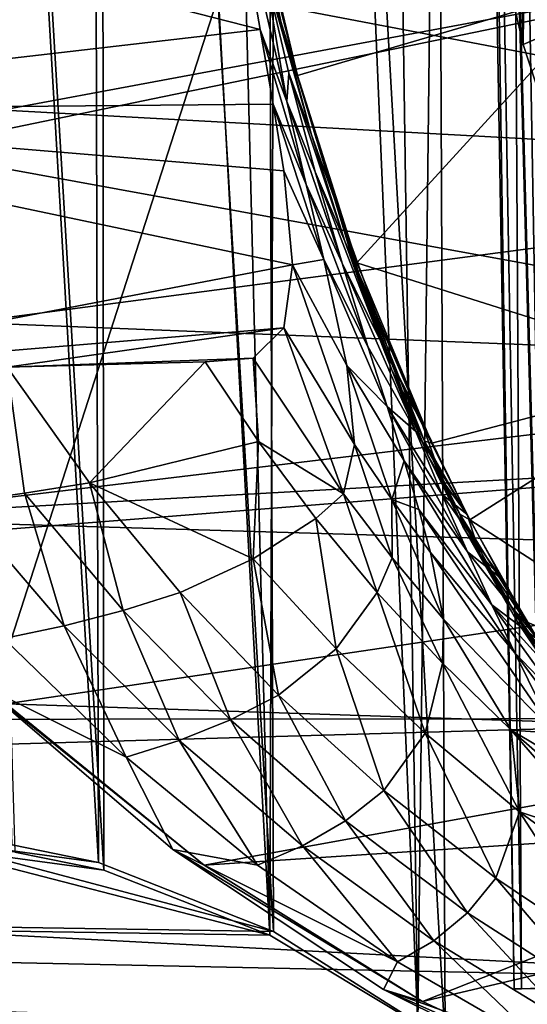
# Model space of a CAD drawing. Header units: metres. Extents: x -1004 to 0, y -708 to 0.
# Tile 62 of 119: x -172 to -113, y -559 to -445. Entities that reach past the tile are written whole.
import ezdxf

# ---------------------------------------------------------------- set-up
doc = ezdxf.new("R2010")
doc.units = ezdxf.units.M

msp = doc.modelspace()

# ---------------------------------------------------------------- linework, layer by layer
at = {"layer": 'top01'}
for points in [[(-111.198296, -240.799545, 1605.702881), (-117.790649, -265.0625, 1605.530273), (-113.479034, -447.474762, 1605.643188)], [(-104.054955, -476.287506, 1605.889893), (-111.198296, -240.799545, 1605.702881), (-113.479034, -447.474762, 1605.643188)], [(-113.479034, -447.474762, 1605.643188), (-117.790649, -265.0625, 1605.530273), (-121.442284, -413.021118, 1605.43457)], [(-113.479034, -447.474762, 1605.643188), (-121.442284, -413.021118, 1605.43457), (-117.706451, -413.703888, 1578.631348)], [(-117.706451, -413.703888, 1578.631348), (-111.021355, -421.900513, 1549.50769), (-109.117142, -445.571533, 1574.934448)], [(-113.479034, -447.474762, 1605.643188), (-117.706451, -413.703888, 1578.631348), (-109.117142, -445.571533, 1574.934448)], [(-239.388168, -421.309845, 628.322754), (-147.564026, -425.838593, 292.865753), (-144.11264, -445.730316, 309.173157)], [(-239.388168, -421.309845, 628.322754), (-144.11264, -445.730316, 309.173157), (-225.579773, -455.160736, 628.322754)], [(-33.0121, -439.318085, 663.748535), (-238.304779, -424.597931, 658.372742), (-39.397236, -462.502289, 663.581299)], [(-238.304779, -424.597931, 658.372742), (-227.023682, -452.221436, 658.668152), (-39.397236, -462.502289, 663.581299)], [(-143.641052, -438.536133, 290.942047), (-141.01619, -454.103882, 308.555969), (-147.564026, -425.838593, 292.865753)], [(-147.564026, -425.838593, 292.865753), (-141.01619, -454.103882, 308.555969), (-144.11264, -445.730316, 309.173157)], [(-143.641052, -438.536133, 290.942047), (-144.854385, -429.625793, 279.624756), (-141.67865, -444.794342, 290.134369)], [(-144.854385, -429.625793, 279.624756), (-139.751831, -451.093201, 289.616913), (-141.67865, -444.794342, 290.134369)], [(-139.751831, -451.093201, 289.616913), (-144.854385, -429.625793, 279.624756), (-139.751831, -451.093201, 277.234894)], [(-144.854385, -429.625793, 279.624756), (-143.881317, -434.156342, 267.066833), (-139.751831, -451.093201, 277.234894)], [(-139.751831, -451.093201, 277.234894), (-143.881317, -434.156342, 267.066833), (-141.672424, -443.611786, 266.11142)], [(-141.01619, -454.103882, 308.555969), (-143.641052, -438.536133, 290.942047), (-140.755569, -450.812286, 298.972168)], [(-140.755569, -450.812286, 298.972168), (-143.641052, -438.536133, 290.942047), (-138.13472, -457.999481, 298.369324)], [(-143.641052, -438.536133, 290.942047), (-141.67865, -444.794342, 290.134369), (-138.13472, -457.999481, 298.369324)], [(-103.089058, -440.274384, 259.649841), (-139.751831, -451.093201, 264.852875), (-141.672424, -443.611786, 266.11142)], [(-139.751831, -451.093201, 264.852875), (-103.089058, -440.274384, 259.649841), (-132.867874, -472.911743, 260.62207)], [(-103.089058, -440.274384, 259.649841), (-92.572594, -485.640137, 251.46524), (-132.867874, -472.911743, 260.62207)], [(-141.672424, -443.611786, 266.11142), (-139.751831, -451.093201, 264.852875), (-139.751831, -451.093201, 277.234894)], [(-141.67865, -444.794342, 290.134369), (-139.751831, -451.093201, 289.616913), (-135.537949, -465.209412, 298.000336)], [(-141.67865, -444.794342, 290.134369), (-135.537949, -465.209412, 298.000336), (-138.13472, -457.999481, 298.369324)], [(-144.11264, -445.730316, 309.173157), (-142.578384, -454.435516, 318.701172), (-225.579773, -455.160736, 628.322754)], [(-141.01619, -454.103882, 308.555969), (-138.747208, -463.788849, 318.351685), (-144.11264, -445.730316, 309.173157)], [(-144.11264, -445.730316, 309.173157), (-138.747208, -463.788849, 318.351685), (-142.578384, -454.435516, 318.701172)], [(-104.054955, -476.287506, 1605.889893), (-113.479034, -447.474762, 1605.643188), (-109.117142, -445.571533, 1574.934448)], [(-137.685043, -462.30127, 308.038635), (-141.01619, -454.103882, 308.555969), (-140.755569, -450.812286, 298.972168)], [(-138.13472, -457.999481, 298.369324), (-134.239822, -470.394867, 307.646088), (-140.755569, -450.812286, 298.972168)], [(-134.239822, -470.394867, 307.646088), (-137.685043, -462.30127, 308.038635), (-140.755569, -450.812286, 298.972168)], [(-139.751831, -451.093201, 277.234894), (-139.751831, -451.093201, 264.852875), (-133.010422, -473.374725, 272.726166)], [(-139.751831, -451.093201, 264.852875), (-132.867874, -472.911743, 260.62207), (-133.010422, -473.374725, 272.726166)], [(-131.891586, -476.562805, 295.295471), (-135.537949, -465.209412, 298.000336), (-139.751831, -451.093201, 289.616913)], [(-139.751831, -451.093201, 289.616913), (-139.751831, -451.093201, 277.234894), (-131.891586, -476.562805, 295.295471)], [(-139.751831, -451.093201, 277.234894), (-132.671082, -474.725769, 284.011169), (-131.891586, -476.562805, 295.295471)], [(-132.671082, -474.725769, 284.011169), (-139.751831, -451.093201, 277.234894), (-133.010422, -473.374725, 272.726166)], [(-39.397236, -462.502289, 663.581299), (-227.023682, -452.221436, 658.668152), (-47.166752, -485.055206, 663.377869)], [(-227.023682, -452.221436, 658.668152), (-212.231964, -478.492645, 659.055481), (-47.166752, -485.055206, 663.377869)], [(-137.685043, -462.30127, 308.038635), (-134.570572, -472.940033, 318.084259), (-141.01619, -454.103882, 308.555969)], [(-134.570572, -472.940033, 318.084259), (-138.747208, -463.788849, 318.351685), (-141.01619, -454.103882, 308.555969)], [(-225.579773, -455.160736, 628.322754), (-142.578384, -454.435516, 318.701172), (-141.344711, -462.187775, 329.0495)], [(-141.344711, -462.187775, 329.0495), (-140.333786, -473.128998, 348.718903), (-225.579773, -455.160736, 628.322754)], [(-140.333786, -473.128998, 348.718903), (-207.176285, -485.974152, 628.322754), (-225.579773, -455.160736, 628.322754)], [(-138.747208, -463.788849, 318.351685), (-136.671509, -472.535553, 329.0495), (-142.578384, -454.435516, 318.701172)], [(-142.578384, -454.435516, 318.701172), (-136.671509, -472.535553, 329.0495), (-141.344711, -462.187775, 329.0495)], [(-135.537949, -465.209412, 298.000336), (-130.759094, -478.467773, 307.418549), (-138.13472, -457.999481, 298.369324)], [(-138.13472, -457.999481, 298.369324), (-130.759094, -478.467773, 307.418549), (-134.239822, -470.394867, 307.646088)], [(-141.344711, -462.187775, 329.0495), (-136.671509, -472.535553, 329.0495), (-140.333786, -473.128998, 348.718903)], [(-134.239822, -470.394867, 307.646088), (-130.146042, -481.932159, 317.894958), (-137.685043, -462.30127, 308.038635)], [(-130.146042, -481.932159, 317.894958), (-134.570572, -472.940033, 318.084259), (-137.685043, -462.30127, 308.038635)], [(-134.570572, -472.940033, 318.084259), (-131.550964, -482.669464, 329.0495), (-138.747208, -463.788849, 318.351685)], [(-131.550964, -482.669464, 329.0495), (-136.671509, -472.535553, 329.0495), (-138.747208, -463.788849, 318.351685)], [(-130.759094, -478.467773, 307.418549), (-135.537949, -465.209412, 298.000336), (-131.891586, -476.562805, 295.295471)], [(-130.759094, -478.467773, 307.418549), (-125.544914, -490.818085, 317.792633), (-134.239822, -470.394867, 307.646088)], [(-134.239822, -470.394867, 307.646088), (-125.544914, -490.818085, 317.792633), (-130.146042, -481.932159, 317.894958)], [(-136.671509, -472.535553, 329.0495), (-134.032501, -484.877258, 348.281067), (-140.333786, -473.128998, 348.718903)], [(-134.032501, -484.877258, 348.281067), (-136.671509, -472.535553, 329.0495), (-129.326584, -489.636963, 338.125763)], [(-136.671509, -472.535553, 329.0495), (-131.550964, -482.669464, 329.0495), (-129.326584, -489.636963, 338.125763)], [(-140.333786, -473.128998, 348.718903), (-141.362518, -480.497131, 369.979553), (-207.176285, -485.974152, 628.322754)], [(-141.362518, -480.497131, 369.979553), (-140.333786, -473.128998, 348.718903), (-133.118561, -494.080261, 369.078979)], [(-140.333786, -473.128998, 348.718903), (-134.032501, -484.877258, 348.281067), (-133.118561, -494.080261, 369.078979)], [(-130.146042, -481.932159, 317.894958), (-125.992867, -492.570129, 329.0495), (-134.570572, -472.940033, 318.084259)], [(-125.992867, -492.570129, 329.0495), (-131.550964, -482.669464, 329.0495), (-134.570572, -472.940033, 318.084259)], [(-133.010422, -473.374725, 272.726166), (-132.867874, -472.911743, 260.62207), (-124.136223, -493.910126, 255.749344)], [(-133.010422, -473.374725, 272.726166), (-124.136223, -493.910126, 255.749344), (-124.981125, -493.681152, 274.724731)], [(-132.671082, -474.725769, 284.011169), (-133.010422, -473.374725, 272.726166), (-128.814575, -485.29834, 288.005524)], [(-128.814575, -485.29834, 288.005524), (-133.010422, -473.374725, 272.726166), (-124.981125, -493.681152, 274.724731)], [(-132.867874, -472.911743, 260.62207), (-92.572594, -485.640137, 251.46524), (-124.136223, -493.910126, 255.749344)], [(-131.891586, -476.562805, 295.295471), (-132.671082, -474.725769, 284.011169), (-128.814575, -485.29834, 288.005524)], [(-127.569809, -487.820831, 302.316284), (-130.759094, -478.467773, 307.418549), (-131.891586, -476.562805, 295.295471)], [(-128.814575, -485.29834, 288.005524), (-127.569809, -487.820831, 302.316284), (-131.891586, -476.562805, 295.295471)], [(-47.166752, -485.055206, 663.377869), (-212.231964, -478.492645, 659.055481), (-194.274643, -502.723389, 659.525696)], [(-125.544914, -490.818085, 317.792633), (-130.759094, -478.467773, 307.418549), (-127.569809, -487.820831, 302.316284)], [(-141.362518, -480.497131, 369.979553), (-173.552216, -485.055969, 501.049255), (-207.176285, -485.974152, 628.322754)], [(-141.362518, -480.497131, 369.979553), (-144.898788, -484.013672, 391.943298), (-173.552216, -485.055969, 501.049255)], [(-144.898788, -484.013672, 391.943298), (-141.362518, -480.497131, 369.979553), (-134.405502, -499.835541, 390.701569)], [(-141.362518, -480.497131, 369.979553), (-133.118561, -494.080261, 369.078979), (-134.405502, -499.835541, 390.701569)], [(-129.326584, -489.636963, 338.125763), (-131.550964, -482.669464, 329.0495), (-125.992867, -492.570129, 329.0495)], [(-125.544914, -490.818085, 317.792633), (-120.007813, -502.218719, 329.049469), (-130.146042, -481.932159, 317.894958)], [(-130.146042, -481.932159, 317.894958), (-120.007813, -502.218719, 329.049469), (-125.992867, -492.570129, 329.0495)], [(-144.898788, -484.013672, 391.943298), (-150.492126, -484.432709, 413.792694), (-173.552216, -485.055969, 501.049255)], [(-150.492126, -484.432709, 413.792694), (-144.898788, -484.013672, 391.943298), (-144.295242, -493.717773, 413.212738)], [(-144.898788, -484.013672, 391.943298), (-134.405502, -499.835541, 390.701569), (-144.295242, -493.717773, 413.212738)], [(-47.166752, -485.055206, 663.377869), (-194.274643, -502.723389, 659.525696), (-56.237461, -506.85965, 663.14032)], [(-179.22258, -500.821655, 564.658936), (-173.552216, -485.055969, 501.049255), (-171.522568, -499.761993, 532.84375)], [(-173.552216, -485.055969, 501.049255), (-150.492126, -484.432709, 413.792694), (-163.953674, -498.543884, 501.049255)], [(-173.552216, -485.055969, 501.049255), (-163.953674, -498.543884, 501.049255), (-171.522568, -499.761993, 532.84375)], [(-150.492126, -484.432709, 413.792694), (-144.295242, -493.717773, 413.212738), (-163.953674, -498.543884, 501.049255)], [(-133.118561, -494.080261, 369.078979), (-134.032501, -484.877258, 348.281067), (-128.786728, -500.477356, 368.44339)], [(-134.032501, -484.877258, 348.281067), (-127.328148, -495.980103, 347.637817), (-128.786728, -500.477356, 368.44339)], [(-129.326584, -489.636963, 338.125763), (-127.328148, -495.980103, 347.637817), (-134.032501, -484.877258, 348.281067)], [(-127.569809, -487.820831, 302.316284), (-128.814575, -485.29834, 288.005524), (-124.608315, -495.239532, 292.36673)], [(-124.608315, -495.239532, 292.36673), (-128.814575, -485.29834, 288.005524), (-124.981125, -493.681152, 274.724731)], [(-92.572594, -485.640137, 251.46524), (-119.697685, -502.863037, 253.428101), (-124.136223, -493.910126, 255.749344)], [(-92.572594, -485.640137, 251.46524), (-77.797905, -529.937927, 241.289352), (-119.697685, -502.863037, 253.428101)], [(-122.930008, -498.239319, 310.006592), (-125.544914, -490.818085, 317.792633), (-127.569809, -487.820831, 302.316284)], [(-122.930008, -498.239319, 310.006592), (-127.569809, -487.820831, 302.316284), (-124.608315, -495.239532, 292.36673)], [(-129.326584, -489.636963, 338.125763), (-125.992867, -492.570129, 329.0495), (-122.945229, -499.849976, 337.823792)], [(-122.945229, -499.849976, 337.823792), (-119.976524, -506.58429, 347.005463), (-129.326584, -489.636963, 338.125763)], [(-119.976524, -506.58429, 347.005463), (-127.328148, -495.980103, 347.637817), (-129.326584, -489.636963, 338.125763)], [(-120.007813, -502.218719, 329.049469), (-125.544914, -490.818085, 317.792633), (-122.930008, -498.239319, 310.006592)], [(-125.992867, -492.570129, 329.0495), (-120.007813, -502.218719, 329.049469), (-122.945229, -499.849976, 337.823792)], [(-163.953674, -498.543884, 501.049255), (-144.295242, -493.717773, 413.212738), (-144.927689, -507.386322, 456.419769)], [(-144.295242, -493.717773, 413.212738), (-137.615509, -502.698883, 412.470612), (-144.927689, -507.386322, 456.419769)], [(-144.295242, -493.717773, 413.212738), (-134.405502, -499.835541, 390.701569), (-137.615509, -502.698883, 412.470612)], [(-134.405502, -499.835541, 390.701569), (-133.118561, -494.080261, 369.078979), (-128.740112, -507.282501, 389.849091)], [(-133.118561, -494.080261, 369.078979), (-128.786728, -500.477356, 368.44339), (-128.740112, -507.282501, 389.849091)], [(-124.136223, -493.910126, 255.749344), (-119.697685, -502.863037, 253.428101), (-124.981125, -493.681152, 274.724731)], [(-124.981125, -493.681152, 274.724731), (-119.697685, -502.863037, 253.428101), (-120.855598, -502.206787, 275.682159)], [(-124.608315, -495.239532, 292.36673), (-124.981125, -493.681152, 274.724731), (-120.855598, -502.206787, 275.682159)], [(-122.930008, -498.239319, 310.006592), (-124.608315, -495.239532, 292.36673), (-120.517441, -503.609802, 296.504913)], [(-120.517441, -503.609802, 296.504913), (-124.608315, -495.239532, 292.36673), (-120.855598, -502.206787, 275.682159)], [(-128.786728, -500.477356, 368.44339), (-127.328148, -495.980103, 347.637817), (-125.620399, -501.658295, 357.534943)], [(-127.328148, -495.980103, 347.637817), (-117.134186, -512.752869, 356.566284), (-125.620399, -501.658295, 357.534943)], [(-127.328148, -495.980103, 347.637817), (-119.976524, -506.58429, 347.005463), (-117.134186, -512.752869, 356.566284)], [(-171.522568, -499.761993, 532.84375), (-163.953674, -498.543884, 501.049255), (-160.035034, -513.411926, 532.819824)], [(-163.953674, -498.543884, 501.049255), (-153.409821, -511.306427, 501.049255), (-160.035034, -513.411926, 532.819824)], [(-144.927689, -507.386322, 456.419769), (-153.409821, -511.306427, 501.049255), (-163.953674, -498.543884, 501.049255)], [(-118.533409, -506.830017, 317.324951), (-120.007813, -502.218719, 329.049469), (-122.930008, -498.239319, 310.006592)], [(-118.533409, -506.830017, 317.324951), (-122.930008, -498.239319, 310.006592), (-120.517441, -503.609802, 296.504913)], [(-166.92247, -515.2005, 564.631836), (-179.22258, -500.821655, 564.658936), (-171.522568, -499.761993, 532.84375)], [(-160.035034, -513.411926, 532.819824), (-166.92247, -515.2005, 564.631836), (-171.522568, -499.761993, 532.84375)], [(-134.405502, -499.835541, 390.701569), (-130.473068, -511.329041, 411.628815), (-137.615509, -502.698883, 412.470612)], [(-134.405502, -499.835541, 390.701569), (-128.740112, -507.282501, 389.849091), (-130.473068, -511.329041, 411.628815)], [(-122.945229, -499.849976, 337.823792), (-120.007813, -502.218719, 329.049469), (-115.903404, -509.786743, 337.624542)], [(-122.945229, -499.849976, 337.823792), (-115.903404, -509.786743, 337.624542), (-119.976524, -506.58429, 347.005463)], [(-173.928864, -516.670532, 596.469543), (-179.22258, -500.821655, 564.658936), (-166.92247, -515.2005, 564.631836)], [(-128.740112, -507.282501, 389.849091), (-128.786728, -500.477356, 368.44339), (-122.770683, -514.412109, 388.940582)], [(-128.786728, -500.477356, 368.44339), (-124.260544, -506.638794, 367.760254), (-122.770683, -514.412109, 388.940582)], [(-124.260544, -506.638794, 367.760254), (-128.786728, -500.477356, 368.44339), (-125.620399, -501.658295, 357.534943)], [(-125.620399, -501.658295, 357.534943), (-117.134186, -512.752869, 356.566284), (-114.465675, -518.338806, 366.478912)], [(-114.465675, -518.338806, 366.478912), (-124.260544, -506.638794, 367.760254), (-125.620399, -501.658295, 357.534943)], [(-119.697685, -502.863037, 253.428101), (-113.011658, -514.785217, 250.164398), (-120.855598, -502.206787, 275.682159)], [(-120.855598, -502.206787, 275.682159), (-113.011658, -514.785217, 250.164398), (-114.444221, -513.654724, 277.107758)], [(-120.855598, -502.206787, 275.682159), (-114.444221, -513.654724, 277.107758), (-120.517441, -503.609802, 296.504913)], [(-118.533409, -506.830017, 317.324951), (-115.903404, -509.786743, 337.624542), (-120.007813, -502.218719, 329.049469)], [(-194.274643, -502.723389, 659.525696), (-173.657959, -524.301758, 660.065552), (-56.237461, -506.85965, 663.14032)], [(-144.927689, -507.386322, 456.419769), (-137.615509, -502.698883, 412.470612), (-135.24559, -517.869141, 455.876099)], [(-137.615509, -502.698883, 412.470612), (-130.473068, -511.329041, 411.628815), (-135.24559, -517.869141, 455.876099)], [(-114.444221, -513.654724, 277.107758), (-114.174606, -514.700439, 302.643372), (-120.517441, -503.609802, 296.504913)], [(-120.517441, -503.609802, 296.504913), (-114.174606, -514.700439, 302.643372), (-118.533409, -506.830017, 317.324951)], [(-77.797905, -529.937927, 241.289352), (-113.011658, -514.785217, 250.164398), (-119.697685, -502.863037, 253.428101)], [(-56.237461, -506.85965, 663.14032), (-173.657959, -524.301758, 660.065552), (-66.514153, -527.81189, 662.871216)], [(-122.770683, -514.412109, 388.940582), (-124.260544, -506.638794, 367.760254), (-109.852455, -527.700195, 387.249664)], [(-124.260544, -506.638794, 367.760254), (-114.465675, -518.338806, 366.478912), (-109.852455, -527.700195, 387.249664)], [(-115.903404, -509.786743, 337.624542), (-111.736649, -516.838867, 346.600128), (-119.976524, -506.58429, 347.005463)], [(-119.976524, -506.58429, 347.005463), (-111.736649, -516.838867, 346.600128), (-117.134186, -512.752869, 356.566284)], [(-111.98085, -517.870544, 328.175842), (-111.736649, -516.838867, 346.600128), (-118.533409, -506.830017, 317.324951)], [(-111.736649, -516.838867, 346.600128), (-115.903404, -509.786743, 337.624542), (-118.533409, -506.830017, 317.324951)], [(-114.174606, -514.700439, 302.643372), (-111.98085, -517.870544, 328.175842), (-118.533409, -506.830017, 317.324951)], [(-141.975266, -523.277466, 501.049255), (-153.409821, -511.306427, 501.049255), (-144.927689, -507.386322, 456.419769)], [(-135.24559, -517.869141, 455.876099), (-141.975266, -523.277466, 501.049255), (-144.927689, -507.386322, 456.419769)], [(-128.740112, -507.282501, 389.849091), (-122.890099, -519.562317, 410.749725), (-130.473068, -511.329041, 411.628815)], [(-128.740112, -507.282501, 389.849091), (-122.770683, -514.412109, 388.940582), (-122.890099, -519.562317, 410.749725)], [(-160.035034, -513.411926, 532.819824), (-153.409821, -511.306427, 501.049255), (-147.562149, -526.157227, 532.795898)], [(-153.409821, -511.306427, 501.049255), (-141.975266, -523.277466, 501.049255), (-147.562149, -526.157227, 532.795898)], [(-135.24559, -517.869141, 455.876099), (-130.473068, -511.329041, 411.628815), (-124.888504, -527.71637, 455.336273)], [(-130.473068, -511.329041, 411.628815), (-122.890099, -519.562317, 410.749725), (-124.888504, -527.71637, 455.336273)], [(-117.134186, -512.752869, 356.566284), (-109.11866, -523.920776, 365.994415), (-114.465675, -518.338806, 366.478912)], [(-111.736649, -516.838867, 346.600128), (-107.557587, -523.364746, 355.959808), (-117.134186, -512.752869, 356.566284)], [(-117.134186, -512.752869, 356.566284), (-107.557587, -523.364746, 355.959808), (-109.11866, -523.920776, 365.994415)], [(-153.542358, -528.561646, 564.604797), (-166.92247, -515.2005, 564.631836), (-160.035034, -513.411926, 532.819824)], [(-147.562149, -526.157227, 532.795898), (-153.542358, -528.561646, 564.604797), (-160.035034, -513.411926, 532.819824)], [(-113.011658, -514.785217, 250.164398), (-105.610764, -526.26239, 246.879181), (-114.444221, -513.654724, 277.107758)], [(-114.444221, -513.654724, 277.107758), (-105.610764, -526.26239, 246.879181), (-107.030022, -524.942322, 278.690796)], [(-114.174606, -514.700439, 302.643372), (-114.444221, -513.654724, 277.107758), (-107.030022, -524.942322, 278.690796)], [(-122.770683, -514.412109, 388.940582), (-114.890663, -527.354065, 409.895569), (-122.890099, -519.562317, 410.749725)], [(-122.770683, -514.412109, 388.940582), (-109.852455, -527.700195, 387.249664), (-114.890663, -527.354065, 409.895569)], [(-111.98085, -517.870544, 328.175842), (-114.174606, -514.700439, 302.643372), (-106.83831, -525.563782, 309.314453)], [(-106.83831, -525.563782, 309.314453), (-114.174606, -514.700439, 302.643372), (-107.030022, -524.942322, 278.690796)], [(-77.797905, -529.937927, 241.289352), (-105.610764, -526.26239, 246.879181), (-113.011658, -514.785217, 250.164398)], [(-159.701019, -530.488281, 596.452087), (-173.928864, -516.670532, 596.469543), (-166.92247, -515.2005, 564.631836)], [(-159.701019, -530.488281, 596.452087), (-166.92247, -515.2005, 564.631836), (-153.542358, -528.561646, 564.604797)], [(-176.641129, -522.09259, 628.322754), (-173.928864, -516.670532, 596.469543), (-159.701019, -530.488281, 596.452087)], [(-129.709244, -534.395081, 501.049255), (-141.975266, -523.277466, 501.049255), (-135.24559, -517.869141, 455.876099)], [(-124.888504, -527.71637, 455.336273), (-129.709244, -534.395081, 501.049255), (-135.24559, -517.869141, 455.876099)], [(-109.852455, -527.700195, 387.249664), (-114.465675, -518.338806, 366.478912), (-102.872833, -533.851746, 386.614288)], [(-114.465675, -518.338806, 366.478912), (-109.11866, -523.920776, 365.994415), (-102.872833, -533.851746, 386.614288)], [(-124.888504, -527.71637, 455.336273), (-122.890099, -519.562317, 410.749725), (-113.921768, -536.87384, 454.824524)], [(-122.890099, -519.562317, 410.749725), (-114.890663, -527.354065, 409.895569), (-113.921768, -536.87384, 454.824524)], [(-176.641129, -522.09259, 628.322754), (-150.604462, -543.086487, 660.66925), (-173.657959, -524.301758, 660.065552)], [(-176.641129, -522.09259, 628.322754), (-154.281219, -541.267639, 628.322754), (-150.604462, -543.086487, 660.66925)], [(-154.281219, -541.267639, 628.322754), (-176.641129, -522.09259, 628.322754), (-159.701019, -530.488281, 596.452087)], [(-147.562149, -526.157227, 532.795898), (-141.975266, -523.277466, 501.049255), (-134.17627, -537.925354, 532.771973)], [(-141.975266, -523.277466, 501.049255), (-129.709244, -534.395081, 501.049255), (-134.17627, -537.925354, 532.771973)], [(-173.657959, -524.301758, 660.065552), (-150.604462, -543.086487, 660.66925), (-66.514153, -527.81189, 662.871216)], [(-139.167709, -540.821838, 564.577698), (-153.542358, -528.561646, 564.604797), (-147.562149, -526.157227, 532.795898)], [(-134.17627, -537.925354, 532.771973), (-139.167709, -540.821838, 564.577698), (-147.562149, -526.157227, 532.795898)], [(-116.675323, -544.601563, 501.049255), (-129.709244, -534.395081, 501.049255), (-124.888504, -527.71637, 455.336273)], [(-113.921768, -536.87384, 454.824524), (-116.675323, -544.601563, 501.049255), (-124.888504, -527.71637, 455.336273)], [(-113.921768, -536.87384, 454.824524), (-114.890663, -527.354065, 409.895569), (-103.795685, -540.199951, 431.496185)], [(-114.890663, -527.354065, 409.895569), (-106.500702, -534.661499, 409.128479), (-103.795685, -540.199951, 431.496185)], [(-109.852455, -527.700195, 387.249664), (-108.015343, -531.450256, 398.056549), (-114.890663, -527.354065, 409.895569)], [(-108.015343, -531.450256, 398.056549), (-106.500702, -534.661499, 409.128479), (-114.890663, -527.354065, 409.895569)], [(-144.397064, -543.081299, 596.434692), (-159.701019, -530.488281, 596.452087), (-153.542358, -528.561646, 564.604797)], [(-144.397064, -543.081299, 596.434692), (-153.542358, -528.561646, 564.604797), (-139.167709, -540.821838, 564.577698)], [(-66.514153, -527.81189, 662.871216), (-150.604462, -543.086487, 660.66925), (-72.072311, -537.939941, 662.725708)], [(-154.281219, -541.267639, 628.322754), (-159.701019, -530.488281, 596.452087), (-144.397064, -543.081299, 596.434692)], [(-134.17627, -537.925354, 532.771973), (-129.709244, -534.395081, 501.049255), (-119.955078, -548.649414, 532.748108)], [(-129.709244, -534.395081, 501.049255), (-116.675323, -544.601563, 501.049255), (-119.955078, -548.649414, 532.748108)], [(-113.921768, -536.87384, 454.824524), (-102.94101, -553.844055, 501.049255), (-116.675323, -544.601563, 501.049255)], [(-103.795685, -540.199951, 431.496185), (-102.413887, -545.290466, 454.364899), (-113.921768, -536.87384, 454.824524)], [(-102.413887, -545.290466, 454.364899), (-102.94101, -553.844055, 501.049255), (-113.921768, -536.87384, 454.824524)], [(-150.604462, -543.086487, 660.66925), (-125.190681, -558.979065, 661.334717), (-72.072311, -537.939941, 662.725708)], [(-123.890366, -551.904968, 564.550598), (-139.167709, -540.821838, 564.577698), (-134.17627, -537.925354, 532.771973)], [(-119.955078, -548.649414, 532.748108), (-123.890366, -551.904968, 564.550598), (-134.17627, -537.925354, 532.771973)], [(-72.072311, -537.939941, 662.725708), (-125.190681, -558.979065, 661.334717), (-77.892075, -547.822693, 662.573303)], [(-154.281219, -541.267639, 628.322754), (-125.190681, -558.979065, 661.334717), (-150.604462, -543.086487, 660.66925)], [(-154.281219, -541.267639, 628.322754), (-129.740738, -557.559143, 628.322754), (-125.190681, -558.979065, 661.334717)], [(-129.740738, -557.559143, 628.322754), (-154.281219, -541.267639, 628.322754), (-128.123047, -554.364319, 596.417236)], [(-128.123047, -554.364319, 596.417236), (-154.281219, -541.267639, 628.322754), (-144.397064, -543.081299, 596.434692)], [(-128.123047, -554.364319, 596.417236), (-144.397064, -543.081299, 596.434692), (-139.167709, -540.821838, 564.577698)], [(-128.123047, -554.364319, 596.417236), (-139.167709, -540.821838, 564.577698), (-123.890366, -551.904968, 564.550598)], [(-119.955078, -548.649414, 532.748108), (-116.675323, -544.601563, 501.049255), (-104.981209, -558.268799, 532.724182)], [(-116.675323, -544.601563, 501.049255), (-102.94101, -553.844055, 501.049255), (-104.981209, -558.268799, 532.724182)], [(-125.190681, -558.979065, 661.334717), (-98.355598, -571.425781, 662.037415), (-77.892075, -547.822693, 662.573303)], [(-107.808052, -561.742798, 564.52356), (-123.890366, -551.904968, 564.550598), (-119.955078, -548.649414, 532.748108)], [(-104.981209, -558.268799, 532.724182), (-107.808052, -561.742798, 564.52356), (-119.955078, -548.649414, 532.748108)], [(-110.991776, -564.261292, 596.39978), (-128.123047, -554.364319, 596.417236), (-123.890366, -551.904968, 564.550598)], [(-107.808052, -561.742798, 564.52356), (-110.991776, -564.261292, 596.39978), (-123.890366, -551.904968, 564.550598)], [(-110.991776, -564.261292, 596.39978), (-129.740738, -557.559143, 628.322754), (-128.123047, -554.364319, 596.417236)], [(-129.740738, -557.559143, 628.322754), (-98.355598, -571.425781, 662.037415), (-125.190681, -558.979065, 661.334717)], [(-129.740738, -557.559143, 628.322754), (-103.389359, -570.721741, 628.322754), (-98.355598, -571.425781, 662.037415)], [(-103.389359, -570.721741, 628.322754), (-129.740738, -557.559143, 628.322754), (-110.991776, -564.261292, 596.39978)]]:
    msp.add_3dface(points, dxfattribs=at)
at = {"layer": 'top0123410'}
for points in [[(-124.236923, -175.058105, 2153.656738), (-105.679428, -158.615219, 2142.695801), (-103.835175, -579.368164, 2141.365967)], [(-111.516525, -164.3479, 2150.003662), (-121.211586, -172.413788, 2155.380371), (-94.749847, -588.380432, 2137.897949)], [(-121.211586, -172.413788, 2155.380371), (-131.326569, -179.270859, 2159.951416), (-125.750549, -561.631348, 2157.554688)], [(-121.211586, -172.413788, 2155.380371), (-125.750549, -561.631348, 2157.554688), (-110.421417, -573.584229, 2149.328857)], [(-94.749847, -588.380432, 2137.897949), (-121.211586, -172.413788, 2155.380371), (-110.421417, -573.584229, 2149.328857)], [(-143.919922, -186.589508, 2161.343506), (-124.236923, -175.058105, 2153.656738), (-122.587112, -563.486084, 2152.842285)], [(-124.236923, -175.058105, 2153.656738), (-103.835175, -579.368164, 2141.365967), (-122.587112, -563.486084, 2152.842285)], [(-131.326569, -179.270859, 2159.951416), (-141.638123, -184.808121, 2163.642578), (-125.750549, -561.631348, 2157.554688)], [(-141.638123, -184.808121, 2163.642578), (-152.157379, -189.080948, 2166.490723), (-142.989136, -551.227539, 2164.058594)], [(-125.750549, -561.631348, 2157.554688), (-141.638123, -184.808121, 2163.642578), (-142.989136, -551.227539, 2164.058594)], [(-163.849121, -193.211304, 2165.757568), (-143.919922, -186.589508, 2161.343506), (-142.542007, -550.832275, 2160.918945)], [(-143.919922, -186.589508, 2161.343506), (-122.587112, -563.486084, 2152.842285), (-142.542007, -550.832275, 2160.918945)], [(-142.989136, -551.227539, 2164.058594), (-152.157379, -189.080948, 2166.490723), (-162.64212, -192.050552, 2168.470215)], [(-162.64212, -192.050552, 2168.470215), (-183.251602, -194.344879, 2169.999756), (-162.307678, -543.68689, 2168.419922)], [(-142.989136, -551.227539, 2164.058594), (-162.64212, -192.050552, 2168.470215), (-162.307678, -543.68689, 2168.419922)], [(-183.251602, -195.290787, 2167.143799), (-163.849121, -193.211304, 2165.757568), (-162.912491, -542.769653, 2165.619629)], [(-163.849121, -193.211304, 2165.757568), (-142.542007, -550.832275, 2160.918945), (-162.912491, -542.769653, 2165.619629)], [(-162.307678, -543.68689, 2168.419922), (-183.251602, -194.344879, 2169.999756), (-172.653549, -541.56366, 2169.596924)], [(-183.251602, -195.290787, 2167.143799), (-162.912491, -542.769653, 2165.619629), (-172.965897, -540.732605, 2166.755371)], [(-103.835175, -579.368164, 2141.365967), (-861.507385, -550.832275, 2160.918945), (-820.797791, -540.0271, 2167.143799)], [(-183.251602, -540.0271, 2167.143799), (-142.542007, -550.832275, 2160.918945), (-820.797791, -540.0271, 2167.143799)], [(-142.542007, -550.832275, 2160.918945), (-122.587112, -563.486084, 2152.842285), (-820.797791, -540.0271, 2167.143799)], [(-820.797791, -540.0271, 2167.143799), (-122.587112, -563.486084, 2152.842285), (-103.835175, -579.368164, 2141.365967)], [(-172.965897, -540.732605, 2166.755371), (-162.912491, -542.769653, 2165.619629), (-183.251602, -540.0271, 2167.143799)], [(-162.912491, -542.769653, 2165.619629), (-142.542007, -550.832275, 2160.918945), (-183.251602, -540.0271, 2167.143799)], [(-820.797791, -540.828064, 2169.999756), (-861.060242, -551.227539, 2164.058594), (-110.421417, -573.584229, 2149.328857)], [(-110.421417, -573.584229, 2149.328857), (-125.750549, -561.631348, 2157.554688), (-820.797791, -540.828064, 2169.999756)], [(-125.750549, -561.631348, 2157.554688), (-142.989136, -551.227539, 2164.058594), (-820.797791, -540.828064, 2169.999756)], [(-820.797791, -540.828064, 2169.999756), (-142.989136, -551.227539, 2164.058594), (-183.251602, -540.828064, 2169.999756)], [(-142.989136, -551.227539, 2164.058594), (-162.307678, -543.68689, 2168.419922), (-183.251602, -540.828064, 2169.999756)], [(-183.251602, -540.828064, 2169.999756), (-162.307678, -543.68689, 2168.419922), (-172.653549, -541.56366, 2169.596924)], [(-881.46228, -563.486084, 2152.842285), (-861.507385, -550.832275, 2160.918945), (-103.835175, -579.368164, 2141.365967)], [(-861.060242, -551.227539, 2164.058594), (-878.298828, -561.631348, 2157.554688), (-110.421417, -573.584229, 2149.328857)]]:
    msp.add_3dface(points, dxfattribs=at)
at = {"layer": 'top0123414'}
for points in [[(-110.724922, -557.434387, 1635.92395), (-117.705887, -157.495331, 1635.92395), (-121.535522, -157.56218, 1632.709961)], [(-121.535522, -157.56218, 1632.709961), (-120.667419, -157.547028, 1627.786011), (-114.554565, -557.501282, 1632.709961)], [(-114.554565, -557.501282, 1632.709961), (-110.724922, -557.434387, 1635.92395), (-121.535522, -157.56218, 1632.709961)], [(-120.667419, -157.547028, 1627.786011), (-115.969666, -157.465027, 1626.075806), (-113.686455, -557.486084, 1627.786011)], [(-120.667419, -157.547028, 1627.786011), (-113.686455, -557.486084, 1627.786011), (-114.554565, -557.501282, 1632.709961)], [(-106.027176, -557.352417, 1634.213867), (-113.008141, -157.413345, 1634.213867), (-117.705887, -157.495331, 1635.92395)], [(-110.724922, -557.434387, 1635.92395), (-106.027176, -557.352417, 1634.213867), (-117.705887, -157.495331, 1635.92395)], [(-115.969666, -157.465027, 1626.075806), (-108.988708, -557.404114, 1626.075806), (-113.686455, -557.486084, 1627.786011)], [(-115.969666, -157.465027, 1626.075806), (-114.377312, -217.446381, 1626.203857), (-109.490639, -497.403717, 1626.203857)], [(-115.969666, -157.465027, 1626.075806), (-109.490639, -497.403717, 1626.203857), (-108.988708, -557.404114, 1626.075806)], [(-114.377312, -217.446381, 1626.203857), (-112.542305, -219.414612, 1627.169678), (-109.490639, -497.403717, 1626.203857)], [(-114.554565, -557.501282, 1632.709961), (-113.686455, -557.486084, 1627.786011), (-110.724922, -557.434387, 1635.92395)], [(-113.686455, -557.486084, 1627.786011), (-108.988708, -557.404114, 1626.075806), (-110.724922, -557.434387, 1635.92395)]]:
    msp.add_3dface(points, dxfattribs=at)
at = {"layer": 'top0123459'}
for points in [[(-10, -10, 90), (-787.024658, -653.266907, 90), (-994.049377, -10, 90)], [(-217.024689, -653.266907, 90), (-787.024658, -653.266907, 90), (-10, -10, 90)], [(-10.00001, -694.05426, 90), (-217.024689, -653.266907, 90), (-10, -10, 90)], [(-489.911804, -508.234253, 109.466858), (-59.186478, -280.118256, 113.448639), (-406.116364, -74.810768, 117.032295)], [(-58.259861, -341.679413, 112.374084), (-59.186478, -280.118256, 113.448639), (-489.911804, -508.234253, 109.466858)], [(-477.822876, -511.707336, 109.406235), (-58.259861, -341.679413, 112.374084), (-489.911804, -508.234253, 109.466858)], [(-477.822876, -511.707336, 109.406235), (-59.563019, -403.233765, 111.299652), (-58.259861, -341.679413, 112.374084)], [(-61.050343, -433.983154, 110.762917), (-59.563019, -403.233765, 111.299652), (-477.822876, -511.707336, 109.406235)], [(-466.023346, -517.788696, 109.300079), (-61.050343, -433.983154, 110.762917), (-477.822876, -511.707336, 109.406235)], [(-466.023346, -517.788696, 109.300079), (-63.094246, -464.700592, 110.226746), (-61.050343, -433.983154, 110.762917)], [(-65.694054, -495.375977, 109.691299), (-63.094246, -464.700592, 110.226746), (-466.023346, -517.788696, 109.300079)], [(-455.487305, -526.294312, 109.151611), (-65.694054, -495.375977, 109.691299), (-466.023346, -517.788696, 109.300079)], [(-68.848915, -525.999268, 109.156769), (-65.694054, -495.375977, 109.691299), (-455.487305, -526.294312, 109.151611)], [(-446.894409, -536.790833, 108.968399), (-68.848915, -525.999268, 109.156769), (-455.487305, -526.294312, 109.151611)], [(-72.5578, -556.560425, 108.623322), (-68.848915, -525.999268, 109.156769), (-446.894409, -536.790833, 108.968399)], [(-440.641205, -548.787048, 108.759003), (-72.5578, -556.560425, 108.623322), (-446.894409, -536.790833, 108.968399)], [(-209.649582, -631.589539, 107.313683), (-72.5578, -556.560425, 108.623322), (-440.641205, -548.787048, 108.759003)], [(-209.649582, -631.589539, 107.313683), (-161.048935, -627.41449, 107.386559), (-72.5578, -556.560425, 108.623322)], [(-161.048935, -627.41449, 107.386559), (-76.819489, -587.049438, 108.091133), (-72.5578, -556.560425, 108.623322)]]:
    msp.add_3dface(points, dxfattribs=at)

doc.saveas('drawing.dxf')
